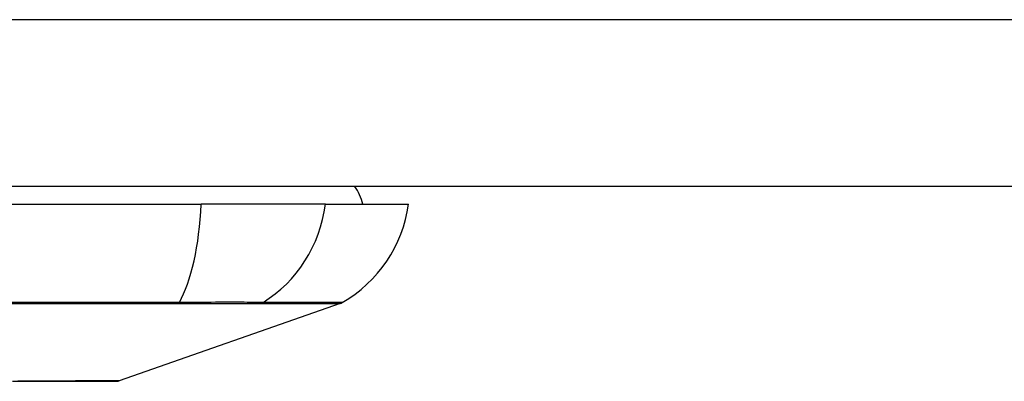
# Model space of a CAD drawing. Header units: inches. Extents: x 2.8 to 89.6, y 4.6 to 48.7.
# Tile 4 of 107: x 4.501 to 5.363, y 4.578 to 4.894. Entities that reach past the tile are written whole.
import ezdxf

# ---------------------------------------------------------------- set-up
doc = ezdxf.new("R2010")
doc.units = ezdxf.units.IN
doc.header["$MEASUREMENT"] = 0
doc.layers.add('Visible Edges(ANSI)', color=7, linetype='Continuous', lineweight=25)
doc.layers.add('Visible Tangent Edges(ANSI)', color=7, linetype='Continuous', lineweight=25)

msp = doc.modelspace()

# ---------------------------------------------------------------- linework, layer by layer
at = {"layer": 'Visible Edges(ANSI)'}
for p, q in [((2.95349, 4.74849), (18.57949, 4.74849)), ((3.8028, 4.73274), (4.66017, 4.73274)), ((4.76896, 4.73274), (4.66017, 4.73274)), ((4.76896, 4.73274), (4.84172, 4.73274)), ((4.78183, 4.64584), (4.5883, 4.5781))]:
    msp.add_line(p, q, dxfattribs=at)
at = {"layer": 'Visible Edges(ANSI)', "flags": 128}
msp.add_lwpolyline([(4.4949, 4.57764), (4.50623, 4.57765), (4.5169, 4.57767), (4.52689, 4.57769), (4.53617, 4.5777), (4.54474, 4.57772), (4.55258, 4.57773), (4.55966, 4.57775), (4.56595, 4.57777), (4.57143, 4.57778), (4.57608, 4.57779), (4.57988, 4.5778), (4.58285, 4.57781), (4.58497, 4.57782), (4.58626, 4.57782), (4.58668, 4.57782)], dxfattribs=at)
at = {"layer": 'Visible Edges(ANSI)'}
for centre, radius, start, end in [((4.76298, 4.72487), 0.03937, 11.53696, 36.8699), ((4.72475, 4.74906), 0.11811, 299.81689, 352.0587), ((4.77858, 4.65513), 0.00984, 289.29005, 299.81689), ((4.58667, 4.58274), 0.00492, 270.17314, 289.29005)]:
    msp.add_arc(centre, radius, start, end, dxfattribs=at)
at = {"layer": 'Visible Tangent Edges(ANSI)'}
for p, q in [((18.57949, 4.89449), (2.95349, 4.89449)), ((4.63982, 4.6458), (4.64029, 4.6458)), ((4.71204, 4.6458), (4.71221, 4.6458))]:
    msp.add_line(p, q, dxfattribs=at)
at = {"layer": 'Visible Tangent Edges(ANSI)', "flags": 128}
for points in [[(4.47247, 4.64581), (4.50652, 4.64581), (4.54031, 4.64581), (4.57382, 4.6458), (4.60699, 4.6458), (4.63982, 4.6458)], [(4.64107, 4.64679), (4.60812, 4.64676), (4.57482, 4.64674), (4.54119, 4.64671), (4.50728, 4.64669), (4.47313, 4.64667)], [(4.64029, 4.6458), (4.64439, 4.6458), (4.64842, 4.6458), (4.65239, 4.6458), (4.65628, 4.6458), (4.6601, 4.6458), (4.66384, 4.6458), (4.66749, 4.6458), (4.67105, 4.6458), (4.67451, 4.6458), (4.67787, 4.6458), (4.68112, 4.6458), (4.68427, 4.6458), (4.6873, 4.6458), (4.69021, 4.6458), (4.693, 4.6458), (4.69566, 4.6458), (4.6982, 4.6458), (4.7006, 4.6458), (4.70286, 4.6458), (4.70499, 4.6458), (4.70697, 4.6458), (4.70881, 4.6458), (4.7105, 4.6458), (4.71204, 4.6458)], [(4.7143, 4.64679), (4.71277, 4.6468), (4.71108, 4.64681), (4.70923, 4.64682), (4.70723, 4.64683), (4.70508, 4.64683), (4.70279, 4.64684), (4.70035, 4.64684), (4.69777, 4.64685), (4.69505, 4.64685), (4.6922, 4.64685), (4.68923, 4.64686), (4.68613, 4.64686), (4.68292, 4.64686), (4.67958, 4.64685), (4.67614, 4.64685), (4.67259, 4.64685), (4.66894, 4.64684), (4.6652, 4.64684), (4.66137, 4.64683), (4.65746, 4.64683), (4.65346, 4.64682), (4.6494, 4.64681), (4.64526, 4.6468), (4.64107, 4.64679)], [(4.71221, 4.6458), (4.71784, 4.6458), (4.72322, 4.6458), (4.72838, 4.6458), (4.73331, 4.6458), (4.738, 4.64581), (4.74246, 4.64581), (4.74669, 4.64581), (4.75068, 4.64581), (4.75443, 4.64581), (4.75795, 4.64581), (4.76122, 4.64582), (4.76426, 4.64582), (4.76706, 4.64582), (4.76961, 4.64582), (4.77193, 4.64583), (4.774, 4.64583), (4.77583, 4.64583), (4.77742, 4.64583), (4.77877, 4.64583), (4.77987, 4.64583), (4.78073, 4.64583), (4.78134, 4.64584), (4.78171, 4.64584), (4.78183, 4.64584)], [(4.78347, 4.64659), (4.78335, 4.64659), (4.78299, 4.64659), (4.78238, 4.64659), (4.78153, 4.64659), (4.78044, 4.6466), (4.77911, 4.6466), (4.77753, 4.64661), (4.77572, 4.64661), (4.77366, 4.64662), (4.77137, 4.64663), (4.76883, 4.64664), (4.76606, 4.64665), (4.76305, 4.64666), (4.75979, 4.64667), (4.7563, 4.64668), (4.75257, 4.64669), (4.74861, 4.6467), (4.74441, 4.64671), (4.73998, 4.64672), (4.73531, 4.64674), (4.7304, 4.64675), (4.72527, 4.64676), (4.71989, 4.64677), (4.7143, 4.64679)], [(4.50495, 4.57779), (4.50325, 4.57779), (4.50154, 4.57779), (4.49981, 4.57778)], [(4.5883, 4.5781), (4.58814, 4.5781), (4.58768, 4.57809), (4.58692, 4.57809), (4.58585, 4.57808), (4.58449, 4.57808), (4.58282, 4.57807), (4.58086, 4.57806), (4.5786, 4.57805), (4.57605, 4.57803), (4.57322, 4.57802), (4.5701, 4.57801), (4.56669, 4.57799), (4.563, 4.57798), (4.55903, 4.57796), (4.55478, 4.57794), (4.55026, 4.57793), (4.54547, 4.57791), (4.54042, 4.57789), (4.53511, 4.57788), (4.52956, 4.57786), (4.52376, 4.57784), (4.51772, 4.57783), (4.51145, 4.57781), (4.50495, 4.57779)]]:
    msp.add_lwpolyline(points, dxfattribs=at)
at = {"layer": 'Visible Tangent Edges(ANSI)'}
for centre, major_axis, ratio, start_param, end_param in [((4.62158, 4.74906), (0, -0.11811), 0.32996, 0.523835, 1.432195), ((4.65853, 4.74906), (0, -0.11811), 0.943995, 0.523835, 1.432195), ((4.63945, 4.65531), (0.00003, -0.00984), 0.32572, 0.259229, 0.522936), ((4.70966, 4.65531), (-0.00008, -0.00984), 0.945463, 0.267645, 0.531352)]:
    msp.add_ellipse(centre, major_axis=major_axis, ratio=ratio, start_param=start_param, end_param=end_param, dxfattribs=at)

doc.saveas('drawing.dxf')
